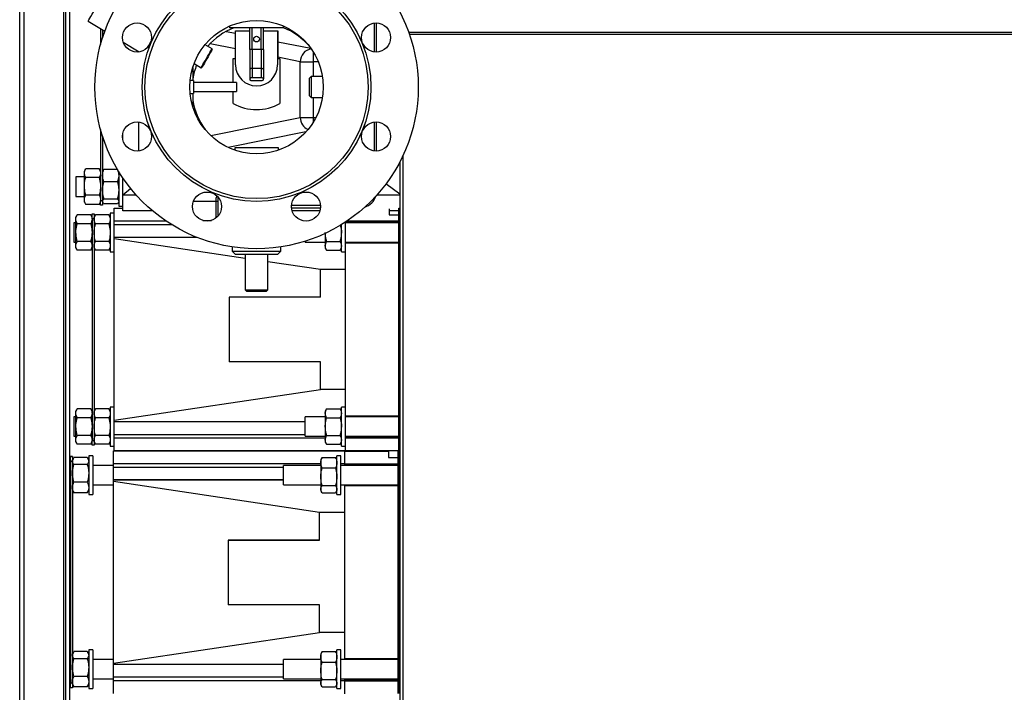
# Model space of a CAD drawing. Header units: millimetres. Extents: x 42 to 514, y 147 to 318.
# Tile 43 of 90: x 204 to 225, y 175 to 189. Entities that reach past the tile are written whole.
import ezdxf

# ---------------------------------------------------------------- set-up
doc = ezdxf.new("R2010")
doc.units = ezdxf.units.MM

msp = doc.modelspace()

# ---------------------------------------------------------------- linework, layer by layer
at = {"color": 7, "linetype": 'Continuous', "lineweight": 25}
for p, q in [((204.482, 155.517), (204.482, 190.026)), ((205.382, 189.506), (205.382, 155.517)), ((205.515, 156.13), (205.515, 189.24)), ((205.893, 188.641), (206.237, 188.434)), ((211.798, 188.005), (211.798, 188.602)), ((211.84, 188.004), (211.84, 188.603)), ((206.148, 188.488), (206.148, 188.158)), ((206.19, 188.462), (206.19, 188.299)), ((208.808, 188.54), (208.808, 188.505)), ((209.922, 188.505), (208.808, 188.505)), ((208.928, 187.872), (208.928, 188.439)), ((208.928, 188.439), (208.932, 188.439)), ((208.932, 188.439), (209.223, 188.439)), ((208.932, 187.739), (208.932, 188.439)), ((209.223, 188.06), (209.223, 188.505)), ((209.507, 188.06), (209.507, 188.505)), ((209.507, 188.439), (209.798, 188.439)), ((209.798, 188.439), (209.798, 187.739)), ((209.798, 188.439), (209.802, 188.439)), ((209.802, 188.439), (209.802, 187.872)), ((209.922, 188.505), (209.922, 188.54)), ((206.618, 188.206), (206.948, 188.007)), ((206.932, 188.017), (206.932, 188.005)), ((208.449, 188.072), (208.303, 188.156)), ((208.452, 188.058), (208.449, 188.072)), ((209.273, 188.06), (209.223, 188.06)), ((209.223, 188.06), (209.223, 187.645)), ((209.273, 188.06), (209.273, 187.666)), ((209.457, 188.06), (209.273, 188.06)), ((209.457, 188.06), (209.457, 187.666)), ((209.507, 188.06), (209.457, 188.06)), ((209.507, 188.06), (209.507, 187.645)), ((208.882, 187.375), (208.882, 187.872)), ((208.882, 187.872), (208.928, 187.872)), ((209.802, 187.872), (209.848, 187.872)), ((209.848, 187.872), (209.848, 186.944)), ((210.265, 186.654), (210.265, 187.805)), ((210.265, 187.805), (210.53, 187.805)), ((208.05, 187.685), (208.05, 187.417)), ((208.078, 187.767), (208.224, 187.682)), ((208.224, 187.682), (208.237, 187.686)), ((209.223, 187.645), (209.223, 187.453)), ((209.273, 187.666), (209.273, 187.474)), ((209.457, 187.666), (209.273, 187.666)), ((209.457, 187.666), (209.457, 187.474)), ((209.507, 187.645), (209.507, 187.453)), ((208.065, 187.417), (207.996, 187.417)), ((208.065, 187.417), (208.065, 187.152)), ((208.949, 187.375), (208.065, 187.375)), ((208.949, 187.375), (208.949, 187.193)), ((209.223, 187.453), (209.223, 187.439)), ((209.457, 187.474), (209.273, 187.474)), ((209.273, 187.418), (209.457, 187.418)), ((209.507, 187.439), (209.507, 187.453)), ((210.491, 187.5), (210.458, 187.467)), ((210.458, 187.466), (210.458, 187.467)), ((210.458, 187.1), (210.458, 187.466)), ((210.723, 187.5), (210.491, 187.5)), ((210.491, 187.5), (210.491, 187.067)), ((208.065, 187.192), (208.949, 187.192)), ((208.882, 186.944), (208.882, 187.192)), ((208.949, 187.193), (208.949, 187.192)), ((207.996, 187.15), (208.065, 187.15)), ((208.05, 187.15), (208.05, 186.881)), ((208.065, 187.152), (208.065, 187.15)), ((210.458, 187.1), (210.491, 187.067)), ((210.491, 187.067), (210.723, 187.067)), ((206.932, 186.561), (206.932, 185.964)), ((210.265, 186.654), (210.53, 186.654)), ((211.798, 185.964), (211.798, 186.561)), ((211.84, 185.963), (211.84, 186.562)), ((206.148, 186.408), (206.148, 184.946)), ((206.19, 186.268), (206.19, 184.946)), ((206.607, 186.206), (206.607, 186.32)), ((208.915, 186.033), (208.915, 185.984)), ((209.815, 186.033), (208.915, 186.033)), ((209.815, 185.984), (209.815, 186.033)), ((205.84, 185.59), (205.815, 185.546)), ((205.815, 185.508), (205.815, 185.546)), ((206.12, 185.595), (205.843, 185.595)), ((206.148, 185.546), (206.12, 185.595)), ((206.197, 185.559), (206.19, 185.546)), ((206.495, 185.584), (206.218, 185.584)), ((212.319, 185.74), (212.319, 166.165)), ((205.815, 185.43), (205.64, 185.43)), ((205.64, 185.43), (205.64, 185.03)), ((205.815, 185.238), (205.815, 185.508)), ((206.12, 185.42), (205.843, 185.42)), ((206.523, 185.541), (206.523, 184.83)), ((206.607, 185.063), (206.607, 185.411)), ((205.815, 184.96), (205.815, 185.238)), ((206.495, 185.33), (206.218, 185.33)), ((206.607, 185.063), (206.769, 185.192)), ((212.319, 185.078), (212.033, 185.285)), ((205.64, 185.03), (205.815, 185.03)), ((205.815, 184.913), (205.815, 184.96)), ((206.12, 185.055), (205.843, 185.055)), ((206.148, 184.946), (206.19, 184.946)), ((206.148, 184.846), (206.148, 184.946)), ((206.19, 184.946), (206.19, 184.846)), ((206.495, 184.975), (206.218, 184.975)), ((206.607, 185.063), (206.879, 185.063)), ((206.607, 184.73), (206.607, 185.063)), ((208.067, 184.933), (208.532, 184.933)), ((208.532, 184.933), (208.532, 185)), ((208.532, 184.585), (208.532, 184.933)), ((211.851, 185.063), (212.319, 185.063)), ((205.815, 184.913), (205.84, 184.869)), ((205.841, 184.869), (205.843, 184.864)), ((206.12, 184.864), (205.843, 184.864)), ((206.12, 184.864), (206.148, 184.913)), ((206.12, 184.864), (206.123, 184.869)), ((206.19, 184.846), (206.148, 184.846)), ((206.19, 184.913), (206.197, 184.9)), ((206.495, 184.875), (206.218, 184.875)), ((206.432, 184.517), (206.432, 184.783)), ((206.432, 184.783), (206.607, 184.783)), ((206.516, 184.9), (206.523, 184.913)), ((206.523, 184.83), (206.607, 184.83)), ((207.222, 184.73), (206.607, 184.73)), ((210.086, 184.796), (210.685, 184.796)), ((210.087, 184.85), (210.684, 184.85)), ((210.672, 184.73), (210.099, 184.73)), ((212.098, 184.769), (212.098, 184.65)), ((212.298, 184.73), (212.098, 184.73)), ((212.298, 179.783), (212.298, 184.783)), ((212.298, 184.783), (212.315, 184.783)), ((212.315, 184.617), (212.315, 184.783)), ((212.319, 184.783), (212.315, 184.783)), ((212.315, 179.783), (212.315, 184.783)), ((205.668, 184.649), (205.64, 184.6)), ((205.64, 184.557), (205.64, 184.6)), ((205.64, 184.283), (205.64, 184.557)), ((205.945, 184.649), (205.668, 184.649)), ((205.973, 184.6), (205.945, 184.649)), ((205.973, 184.667), (206.015, 184.667)), ((205.973, 184.567), (205.973, 184.667)), ((206.015, 184.567), (205.973, 184.567)), ((205.973, 184.567), (205.973, 180)), ((206.015, 184.667), (206.015, 184.567)), ((206.043, 184.649), (206.015, 184.6)), ((206.015, 184.567), (206.015, 180)), ((206.32, 184.649), (206.043, 184.649)), ((206.348, 184.6), (206.32, 184.649)), ((206.432, 184.683), (206.348, 184.683)), ((206.348, 184.683), (206.348, 183.883)), ((208.255, 184.533), (208.434, 184.533)), ((212.098, 184.65), (212.298, 184.65)), ((212.319, 184.617), (212.315, 184.617)), ((205.64, 184.483), (205.598, 184.483)), ((205.598, 184.483), (205.598, 184.47)), ((205.598, 184.47), (205.598, 184.083)), ((205.945, 184.466), (205.668, 184.466)), ((206.32, 184.466), (206.043, 184.466)), ((206.432, 184.45), (206.432, 184.517)), ((206.432, 184.183), (206.432, 184.45)), ((211.115, 183.883), (211.115, 184.45)), ((211.198, 184.067), (211.198, 184.5)), ((212.298, 184.483), (211.198, 184.483)), ((212.298, 184.5), (211.199, 184.5)), ((205.64, 184.009), (205.64, 184.283)), ((206.432, 184.153), (206.432, 184.183)), ((208.139, 184.183), (206.432, 184.183)), ((206.432, 180.414), (206.432, 184.153)), ((209.132, 183.751), (206.432, 184.153)), ((210.782, 184.266), (210.782, 184.009)), ((205.598, 184.083), (205.64, 184.083)), ((205.64, 183.967), (205.64, 184.009)), ((205.64, 183.967), (205.668, 183.918)), ((205.945, 184.1), (205.668, 184.1)), ((205.945, 183.918), (205.668, 183.918)), ((205.945, 183.918), (205.973, 183.967)), ((206.015, 183.967), (206.043, 183.918)), ((206.32, 184.1), (206.043, 184.1)), ((206.32, 183.918), (206.043, 183.918)), ((206.32, 183.918), (206.348, 183.967)), ((208.865, 183.988), (208.865, 183.9)), ((209.865, 183.9), (209.865, 183.988)), ((210.365, 184.083), (210.365, 184.103)), ((210.365, 184.083), (210.782, 184.083)), ((210.782, 184.009), (210.782, 183.967)), ((210.782, 183.967), (210.81, 183.918)), ((210.81, 184.1), (211.087, 184.1)), ((210.81, 183.918), (211.087, 183.918)), ((211.087, 183.918), (211.115, 183.967)), ((211.198, 184.083), (212.298, 184.083)), ((212.298, 184.067), (211.198, 184.067)), ((211.198, 180.5), (211.198, 184.067)), ((212.319, 183.933), (212.315, 183.933)), ((206.348, 183.883), (206.432, 183.883)), ((208.865, 183.9), (208.932, 183.833)), ((208.865, 183.9), (209.365, 183.9)), ((209.365, 183.833), (208.932, 183.833)), ((209.132, 183.833), (209.132, 183.1)), ((209.365, 183.9), (209.865, 183.9)), ((209.798, 183.833), (209.365, 183.833)), ((209.598, 183.1), (209.598, 183.833)), ((209.798, 183.833), (209.865, 183.9)), ((211.115, 183.883), (211.198, 183.883)), ((210.68, 183.521), (209.598, 183.682)), ((210.68, 182.95), (210.68, 183.521)), ((211.198, 183.521), (210.68, 183.521)), ((208.798, 182.95), (208.798, 181.617)), ((210.68, 182.95), (208.798, 182.95)), ((209.132, 183.1), (209.165, 183.067)), ((209.132, 183.1), (209.365, 183.1)), ((209.365, 183.067), (209.165, 183.067)), ((209.365, 183.1), (209.598, 183.1)), ((209.565, 183.067), (209.365, 183.067)), ((209.565, 183.067), (209.598, 183.1)), ((210.68, 181.617), (208.798, 181.617)), ((210.68, 181.046), (210.68, 181.617)), ((212.319, 181.267), (212.315, 181.267)), ((206.432, 180.414), (210.68, 181.046)), ((211.198, 181.046), (210.68, 181.046)), ((206.432, 180.683), (206.348, 180.683)), ((206.348, 180.683), (206.348, 179.883)), ((211.198, 180.683), (211.115, 180.683)), ((211.115, 179.883), (211.115, 180.683)), ((205.64, 180.483), (205.598, 180.483)), ((205.598, 180.483), (205.598, 180.47)), ((205.598, 180.47), (205.598, 180.083)), ((205.668, 180.649), (205.64, 180.6)), ((205.64, 180.557), (205.64, 180.6)), ((205.64, 180.283), (205.64, 180.557)), ((205.945, 180.649), (205.668, 180.649)), ((205.973, 180.6), (205.945, 180.649)), ((206.043, 180.649), (206.015, 180.6)), ((206.32, 180.649), (206.043, 180.649)), ((206.348, 180.6), (206.32, 180.649)), ((210.782, 180.483), (210.365, 180.483)), ((210.365, 180.083), (210.365, 180.483)), ((210.81, 180.649), (210.782, 180.6)), ((210.782, 180.6), (210.782, 180.557)), ((210.782, 180.557), (210.782, 180.283)), ((210.81, 180.649), (211.087, 180.649)), ((211.115, 180.6), (211.087, 180.649)), ((212.298, 180.5), (211.198, 180.5)), ((211.198, 180.067), (211.198, 180.5)), ((212.298, 180.483), (211.198, 180.483)), ((212.319, 180.627), (212.315, 180.627)), ((205.64, 180.009), (205.64, 180.283)), ((205.945, 180.466), (205.668, 180.466)), ((206.32, 180.466), (206.043, 180.466)), ((206.432, 180.383), (206.432, 180.414)), ((210.365, 180.383), (206.432, 180.383)), ((206.432, 180.116), (206.432, 180.383)), ((210.782, 180.283), (210.782, 180.009)), ((210.81, 180.466), (211.087, 180.466)), ((205.598, 180.083), (205.64, 180.083)), ((205.945, 180.1), (205.668, 180.1)), ((206.32, 180.1), (206.043, 180.1)), ((206.432, 180.05), (206.432, 180.116)), ((210.365, 180.083), (210.782, 180.083)), ((210.81, 180.1), (211.087, 180.1)), ((211.198, 180.083), (212.298, 180.083)), ((212.298, 180.067), (211.198, 180.067)), ((211.198, 180.05), (211.198, 180.067)), ((205.64, 179.967), (205.64, 180.009)), ((205.64, 179.967), (205.668, 179.918)), ((205.945, 179.918), (205.668, 179.918)), ((205.945, 179.918), (205.973, 179.967)), ((205.973, 179.9), (205.973, 180)), ((205.973, 180), (206.015, 180)), ((206.015, 179.9), (205.973, 179.9)), ((206.015, 180), (206.015, 179.9)), ((206.015, 179.967), (206.043, 179.918)), ((206.32, 179.918), (206.043, 179.918)), ((206.32, 179.918), (206.348, 179.967)), ((206.348, 179.883), (206.432, 179.883)), ((206.432, 179.783), (206.432, 180.05)), ((210.782, 180.009), (210.782, 179.967)), ((210.782, 179.967), (210.81, 179.918)), ((210.81, 179.918), (211.087, 179.918)), ((211.087, 179.918), (211.115, 179.967)), ((211.115, 179.883), (211.198, 179.883)), ((211.198, 180.05), (212.298, 180.05)), ((211.198, 179.783), (211.198, 180.05)), ((212.315, 179.783), (212.315, 179.95)), ((212.319, 179.95), (212.315, 179.95)), ((205.571, 179.667), (205.529, 179.667)), ((205.529, 179.667), (205.529, 179.666)), ((205.529, 179.666), (205.571, 179.666)), ((205.529, 179.566), (205.529, 179.666)), ((205.571, 179.667), (205.571, 179.666)), ((205.571, 179.666), (205.571, 179.566)), ((205.988, 179.683), (205.904, 179.683)), ((205.904, 179.683), (205.904, 179.671)), ((205.904, 179.671), (205.904, 178.883)), ((205.988, 179.683), (205.988, 179.671)), ((205.988, 179.671), (205.988, 178.883)), ((206.415, 179.783), (211.182, 179.783)), ((206.415, 179.783), (206.415, 179.783)), ((206.432, 179.783), (206.415, 179.783)), ((206.415, 179.516), (206.415, 179.783)), ((211.198, 179.783), (206.432, 179.783)), ((211.105, 179.683), (211.022, 179.683)), ((211.022, 178.883), (211.022, 179.683)), ((211.105, 178.883), (211.105, 179.683)), ((211.182, 179.783), (211.182, 179.778)), ((211.182, 179.511), (211.182, 179.778)), ((211.182, 179.778), (212.082, 179.778)), ((212.282, 179.783), (211.198, 179.783)), ((212.082, 179.783), (212.082, 179.778)), ((212.082, 179.778), (212.082, 179.645)), ((212.085, 179.783), (212.085, 179.65)), ((212.282, 179.783), (212.298, 179.783)), ((212.282, 174.783), (212.282, 179.783)), ((212.298, 179.617), (212.298, 179.783)), ((212.319, 179.783), (212.298, 179.783)), ((212.298, 179.783), (212.315, 179.783)), ((212.298, 174.783), (212.298, 179.783)), ((212.319, 179.783), (212.315, 179.783)), ((205.529, 179.6), (205.515, 179.625)), ((205.571, 179.566), (205.529, 179.566)), ((205.529, 179.566), (205.529, 175)), ((205.588, 179.63), (205.571, 179.6)), ((205.571, 179.566), (205.571, 175)), ((205.876, 179.647), (205.599, 179.647)), ((205.876, 179.499), (205.599, 179.499)), ((205.904, 179.6), (205.887, 179.63)), ((206.415, 179.483), (205.988, 179.483)), ((206.415, 179.45), (206.415, 179.516)), ((210.688, 179.483), (209.921, 179.483)), ((209.921, 179.483), (209.921, 179.483)), ((209.921, 179.083), (209.921, 179.483)), ((210.706, 179.63), (210.688, 179.6)), ((210.688, 179.6), (210.688, 179.539)), ((210.688, 179.539), (210.688, 179.249)), ((210.717, 179.647), (210.707, 179.629)), ((210.717, 179.647), (210.993, 179.647)), ((211.003, 179.629), (210.993, 179.647)), ((211.022, 179.6), (211.004, 179.63)), ((212.282, 179.483), (211.105, 179.483)), ((212.282, 179.511), (211.182, 179.511)), ((211.182, 179.495), (211.182, 179.511)), ((212.282, 179.495), (211.182, 179.495)), ((211.182, 179.483), (211.182, 179.495)), ((212.085, 179.65), (212.082, 179.65)), ((212.082, 179.645), (212.282, 179.645)), ((212.319, 179.617), (212.298, 179.617)), ((205.529, 179.283), (205.515, 179.167)), ((206.415, 179.183), (206.415, 179.45)), ((210.688, 179.249), (210.688, 178.994)), ((210.717, 179.431), (210.993, 179.431)), ((205.876, 179.135), (205.599, 179.135)), ((205.988, 179.083), (206.415, 179.083)), ((206.415, 179.18), (206.415, 179.183)), ((209.921, 179.183), (206.415, 179.183)), ((206.415, 179.183), (206.415, 179.183)), ((206.415, 179.149), (206.415, 179.18)), ((209.921, 179.18), (206.415, 179.18)), ((210.664, 178.516), (206.415, 179.149)), ((206.415, 175.41), (206.415, 179.149)), ((209.921, 179.083), (210.688, 179.083)), ((210.717, 179.068), (210.993, 179.068)), ((211.105, 179.083), (212.282, 179.083)), ((211.182, 179.061), (211.182, 179.083)), ((212.282, 179.061), (211.182, 179.061)), ((212.282, 179.061), (211.182, 179.061)), ((211.182, 179.061), (211.182, 179.061)), ((211.182, 175.495), (211.182, 179.061)), ((205.515, 178.942), (205.529, 178.967)), ((205.571, 178.967), (205.588, 178.936)), ((205.589, 178.937), (205.599, 178.92)), ((205.876, 178.92), (205.599, 178.92)), ((205.876, 178.92), (205.886, 178.937)), ((205.887, 178.936), (205.904, 178.967)), ((205.904, 178.883), (205.988, 178.883)), ((210.688, 178.994), (210.688, 178.967)), ((210.688, 178.967), (210.706, 178.936)), ((210.717, 178.92), (210.993, 178.92)), ((211.004, 178.936), (211.022, 178.967)), ((211.022, 178.883), (211.105, 178.883)), ((212.319, 178.933), (212.298, 178.933)), ((211.182, 178.516), (210.664, 178.516)), ((210.664, 177.945), (210.664, 178.516)), ((208.782, 177.945), (208.782, 176.611)), ((210.664, 177.945), (208.782, 177.945)), ((208.782, 177.945), (208.782, 177.945)), ((208.782, 177.945), (210.469, 177.945)), ((210.469, 177.945), (210.664, 177.945)), ((210.664, 176.611), (208.782, 176.611)), ((210.664, 176.041), (210.664, 176.611)), ((212.319, 176.267), (212.298, 176.267)), ((206.415, 175.41), (210.664, 176.041)), ((211.182, 176.041), (210.664, 176.041)), ((205.529, 175.6), (205.515, 175.625)), ((205.588, 175.63), (205.571, 175.6)), ((205.876, 175.647), (205.599, 175.647)), ((205.904, 175.6), (205.887, 175.63)), ((205.988, 175.683), (205.904, 175.683)), ((205.904, 175.683), (205.904, 175.671)), ((205.904, 175.671), (205.904, 174.883)), ((205.988, 175.683), (205.988, 175.671)), ((205.988, 175.671), (205.988, 174.883)), ((210.706, 175.63), (210.688, 175.6)), ((210.688, 175.6), (210.688, 175.539)), ((210.717, 175.647), (210.707, 175.629)), ((210.717, 175.647), (210.993, 175.647)), ((211.003, 175.629), (210.993, 175.647)), ((211.022, 175.6), (211.004, 175.63)), ((211.105, 175.683), (211.022, 175.683)), ((211.022, 174.883), (211.022, 175.683)), ((211.105, 174.883), (211.105, 175.683)), ((212.319, 175.627), (212.298, 175.627)), ((205.876, 175.499), (205.599, 175.499)), ((206.415, 175.483), (205.988, 175.483)), ((206.415, 175.38), (206.415, 175.41)), ((210.688, 175.483), (209.921, 175.483)), ((209.921, 175.483), (209.921, 175.483)), ((209.921, 175.083), (209.921, 175.483)), ((210.688, 175.539), (210.688, 175.249)), ((210.717, 175.431), (210.993, 175.431)), ((212.282, 175.483), (211.105, 175.483)), ((212.282, 175.495), (211.182, 175.495)), ((211.182, 175.495), (211.182, 175.483)), ((205.529, 175.283), (205.515, 175.167)), ((209.921, 175.38), (206.415, 175.38)), ((206.415, 175.116), (206.415, 175.38)), ((210.688, 175.249), (210.688, 174.994)), ((205.529, 175), (205.571, 175)), ((205.529, 174.9), (205.529, 175)), ((205.571, 175), (205.571, 174.9)), ((205.876, 175.135), (205.599, 175.135)), ((205.988, 175.083), (206.415, 175.083)), ((206.415, 175.05), (206.415, 175.116)), ((206.415, 174.783), (206.415, 175.05)), ((209.921, 175.083), (210.688, 175.083)), ((210.688, 174.994), (210.688, 174.967)), ((210.717, 175.068), (210.993, 175.068)), ((211.105, 175.083), (212.282, 175.083)), ((211.182, 175.083), (211.182, 175.061)), ((212.282, 175.061), (211.182, 175.061)), ((211.182, 175.045), (211.182, 175.061)), ((212.282, 175.061), (211.182, 175.061)), ((211.182, 175.061), (211.182, 175.061)), ((211.182, 175.045), (212.282, 175.045)), ((211.182, 174.778), (211.182, 175.045)), ((205.515, 174.942), (205.529, 174.967)), ((205.571, 174.9), (205.529, 174.9)), ((205.571, 174.967), (205.588, 174.936)), ((205.589, 174.937), (205.599, 174.92)), ((205.876, 174.92), (205.599, 174.92)), ((205.876, 174.92), (205.886, 174.937)), ((205.887, 174.936), (205.904, 174.967)), ((205.904, 174.883), (205.988, 174.883)), ((210.688, 174.967), (210.706, 174.936)), ((210.717, 174.92), (210.993, 174.92)), ((211.004, 174.936), (211.022, 174.967)), ((211.022, 174.883), (211.105, 174.883)), ((212.298, 174.783), (212.298, 174.95)), ((212.319, 174.95), (212.298, 174.95))]:
    msp.add_line(p, q, dxfattribs=at)
at = {"color": 8, "linetype": 'Continuous', "lineweight": 25}
for p, q in [((204.565, 189.977), (204.565, 155.517)), ((205.432, 155.517), (205.432, 189.477)), ((208.737, 188.43), (208.928, 188.392)), ((209.273, 188.06), (209.273, 188.505)), ((209.457, 188.06), (209.457, 188.505)), ((212.501, 188.414), (240.153, 188.414)), ((209.802, 188.218), (210.485, 188.081)), ((212.516, 188.371), (240.153, 188.371)), ((208.928, 188.073), (208.41, 188.176)), ((210.53, 188.014), (210.53, 187.805)), ((210.265, 187.805), (209.802, 187.898)), ((210.637, 187.805), (210.53, 187.805)), ((210.53, 187.805), (210.53, 187.5)), ((210.53, 187.067), (210.53, 186.654)), ((208.419, 186.285), (210.265, 186.654)), ((210.53, 186.654), (210.53, 186.552)), ((210.53, 186.654), (210.588, 186.654)), ((210.382, 186.358), (208.782, 186.038)), ((212.379, 185.86), (212.379, 166.199)), ((208.565, 185.023), (208.565, 184.933)), ((208.565, 184.933), (208.565, 184.616)), ((207.506, 184.517), (206.432, 184.517)), ((206.432, 184.45), (207.609, 184.45)), ((212.298, 184.517), (211.224, 184.517)), ((212.319, 184.283), (212.315, 184.283)), ((212.319, 180.95), (212.315, 180.95)), ((212.319, 180.283), (212.315, 180.283)), ((210.365, 180.116), (206.432, 180.116)), ((206.432, 180.05), (210.782, 180.05)), ((210.688, 179.516), (206.415, 179.516)), ((211.182, 179.516), (211.105, 179.516)), ((206.415, 179.45), (209.921, 179.45)), ((212.319, 179.283), (212.298, 179.283)), ((209.921, 179.183), (206.415, 179.183)), ((212.319, 175.95), (212.298, 175.95)), ((212.319, 175.283), (212.298, 175.283)), ((209.921, 175.116), (206.415, 175.116)), ((206.415, 175.05), (210.688, 175.05)), ((211.105, 175.05), (211.182, 175.05))]:
    msp.add_line(p, q, dxfattribs=at)
at = {"color": 7, "linetype": 'Continuous', "lineweight": 25, "flags": 128}
for points in [[(205.893, 188.641), (205.893, 188.642), (205.899, 188.652), (205.91, 188.671), (205.927, 188.7), (205.949, 188.739), (205.976, 188.785), (206.007, 188.839), (206.042, 188.899), (206.079, 188.964), (206.119, 189.032), (206.159, 189.103), (206.2, 189.173), (206.24, 189.243), (206.279, 189.31), (206.316, 189.374), (206.349, 189.432), (206.379, 189.483), (206.404, 189.527), (206.425, 189.563), (206.44, 189.589), (206.449, 189.605), (206.453, 189.611), (206.453, 189.611)], [(207.117, 188.096), (207.141, 188.136), (207.175, 188.196), (207.189, 188.221)], [(208.357, 187.914), (208.382, 187.957), (208.405, 187.996), (208.423, 188.028), (208.438, 188.053), (208.446, 188.067), (208.449, 188.072)], [(208.452, 188.058), (208.451, 188.056), (208.443, 188.043), (208.43, 188.02), (208.412, 187.988), (208.39, 187.95), (208.365, 187.907)], [(208.224, 187.682), (208.225, 187.684), (208.231, 187.695), (208.243, 187.716), (208.26, 187.746), (208.281, 187.782), (208.306, 187.824), (208.331, 187.869), (208.357, 187.914)], [(208.365, 187.907), (208.339, 187.862), (208.314, 187.818), (208.29, 187.777), (208.27, 187.742), (208.253, 187.714), (208.243, 187.695), (208.238, 187.686), (208.237, 187.686)], [(209.273, 187.666), (209.263, 187.666), (209.254, 187.664), (209.245, 187.662), (209.238, 187.66), (209.232, 187.657), (209.227, 187.653), (209.224, 187.649), (209.223, 187.645)], [(209.507, 187.645), (209.506, 187.649), (209.503, 187.653), (209.498, 187.657), (209.492, 187.66), (209.484, 187.662), (209.476, 187.664), (209.466, 187.666), (209.457, 187.666)], [(209.273, 187.474), (209.263, 187.474), (209.254, 187.473), (209.245, 187.471), (209.238, 187.468), (209.232, 187.465), (209.227, 187.461), (209.224, 187.457), (209.223, 187.453)], [(209.223, 187.439), (209.224, 187.435), (209.227, 187.431), (209.232, 187.427), (209.238, 187.424), (209.245, 187.421), (209.254, 187.419), (209.263, 187.418), (209.273, 187.418)], [(209.507, 187.453), (209.506, 187.457), (209.503, 187.461), (209.498, 187.465), (209.492, 187.468), (209.484, 187.471), (209.476, 187.473), (209.466, 187.474), (209.457, 187.474)], [(209.457, 187.418), (209.466, 187.418), (209.476, 187.419), (209.484, 187.421), (209.492, 187.424), (209.498, 187.427), (209.503, 187.431), (209.506, 187.435), (209.507, 187.439)]]:
    msp.add_lwpolyline(points, dxfattribs=at)
at = {"color": 7, "linetype": 'Continuous', "lineweight": 25}
for centre, radius in [((209.365, 187.283), 3.333), ((209.365, 187.283), 2.358), ((209.365, 187.283), 2.3), ((206.901, 188.304), 0.3), ((209.365, 187.283), 1.375), ((211.829, 188.304), 0.3), ((209.365, 188.272), 0.0583), ((206.901, 186.263), 0.3), ((211.829, 186.263), 0.3), ((208.344, 184.819), 0.3), ((210.385, 184.819), 0.3)]:
    msp.add_circle(centre, radius, dxfattribs=at)
for centre, radius, start, end in [((209.407, 187.23), 1.375, 111.9034, 139.5054), ((209.407, 187.23), 1.375, 39.4095, 68.0966), ((209.407, 187.23), 1.375, 158.3448, 170.6691), ((209.365, 187.739), 0.433, 180, 0), ((209.407, 187.23), 1.375, 189.3309, 216.5793), ((209.365, 187.819), 1, 241.0967, 298.9033), ((208.565, 185), 0.0333, 105.1983, 180), ((211.507, 185.13), 0.333, 286.0807, 343.6068)]:
    msp.add_arc(centre, radius, start, end, dxfattribs=at)
at = {"color": 8, "linetype": 'Continuous', "lineweight": 25}
for centre, start, end in [((210.531, 187.805), 97.7758, 179.9853), ((210.532, 186.654), 180.0823, 246.6565)]:
    msp.add_arc(centre, 0.267, start, end, dxfattribs=at)
at = {"color": 7, "linetype": 'Continuous', "lineweight": 25}
for points, knots in [([(205.815, 185.508), (205.815, 185.51), (205.815, 185.526), (205.822, 185.555), (205.836, 185.582), (205.843, 185.595)], [0, 0, 0, 0, 0.070082, 0.530787, 1, 1, 1, 1]), ([(206.12, 185.595), (206.128, 185.581), (206.144, 185.552), (206.147, 185.523), (206.148, 185.508)], [0, 0, 0, 0, 0.495459, 1, 1, 1, 1]), ([(206.19, 185.457), (206.19, 185.46), (206.19, 185.483), (206.197, 185.526), (206.211, 185.565), (206.218, 185.584)], [0, 0, 0, 0, 0.070069, 0.530786, 1, 1, 1, 1]), ([(206.218, 185.584), (206.209, 185.576), (206.2, 185.568), (206.198, 185.559), (206.198, 185.559)], [0, 0, 0, 0, 0.969636, 1, 1, 1, 1]), ([(206.495, 185.584), (206.503, 185.564), (206.519, 185.522), (206.522, 185.479), (206.523, 185.457)], [0, 0, 0, 0, 0.495447, 1, 1, 1, 1]), ([(205.843, 185.42), (205.835, 185.435), (205.819, 185.463), (205.817, 185.493), (205.815, 185.508)], [0, 0, 0, 0, 0.495459, 1, 1, 1, 1]), ([(205.815, 185.238), (205.815, 185.253), (205.817, 185.315), (205.832, 185.375), (205.843, 185.42)], [0, 0, 0, 0, 0.242391, 1, 1, 1, 1]), ([(206.148, 185.508), (206.148, 185.506), (206.148, 185.49), (206.142, 185.461), (206.127, 185.434), (206.12, 185.42)], [0, 0, 0, 0, 0.070092, 0.530787, 1, 1, 1, 1]), ([(206.12, 185.42), (206.132, 185.375), (206.147, 185.315), (206.148, 185.253), (206.148, 185.238)], [0, 0, 0, 0, 0.757609, 1, 1, 1, 1]), ([(206.218, 185.33), (206.21, 185.351), (206.194, 185.392), (206.192, 185.435), (206.19, 185.457)], [0, 0, 0, 0, 0.4954471, 1, 1, 1, 1]), ([(206.523, 185.457), (206.523, 185.454), (206.523, 185.431), (206.517, 185.388), (206.502, 185.35), (206.495, 185.33)], [0, 0, 0, 0, 0.070112, 0.530815, 1, 1, 1, 1]), ([(205.843, 185.055), (205.84, 185.068), (205.823, 185.128), (205.819, 185.19), (205.815, 185.238)], [0, 0, 0, 0, 0.224378, 1, 1, 1, 1]), ([(206.148, 185.238), (206.145, 185.19), (206.141, 185.128), (206.124, 185.068), (206.12, 185.055)], [0, 0, 0, 0, 0.775622, 1, 1, 1, 1]), ([(206.19, 185.153), (206.19, 185.167), (206.192, 185.227), (206.207, 185.286), (206.218, 185.33)], [0, 0, 0, 0, 0.24238, 1, 1, 1, 1]), ([(206.218, 184.975), (206.215, 184.988), (206.198, 185.046), (206.194, 185.106), (206.19, 185.153)], [0, 0, 0, 0, 0.224402, 1, 1, 1, 1]), ([(206.495, 185.33), (206.507, 185.286), (206.522, 185.227), (206.523, 185.167), (206.523, 185.153)], [0, 0, 0, 0, 0.75762, 1, 1, 1, 1]), ([(206.523, 185.153), (206.52, 185.106), (206.515, 185.046), (206.499, 184.988), (206.495, 184.975)], [0, 0, 0, 0, 0.775598, 1, 1, 1, 1]), ([(205.815, 184.96), (205.815, 184.962), (205.815, 184.979), (205.822, 185.011), (205.836, 185.04), (205.843, 185.055)], [0, 0, 0, 0, 0.070112, 0.530799, 1, 1, 1, 1]), ([(205.843, 184.864), (205.835, 184.88), (205.819, 184.911), (205.817, 184.943), (205.815, 184.96)], [0, 0, 0, 0, 0.495479, 1, 1, 1, 1]), ([(206.12, 185.055), (206.128, 185.039), (206.144, 185.008), (206.147, 184.976), (206.148, 184.96)], [0, 0, 0, 0, 0.495467, 1, 1, 1, 1]), ([(206.148, 184.96), (206.148, 184.957), (206.148, 184.94), (206.142, 184.908), (206.127, 184.879), (206.12, 184.864)], [0, 0, 0, 0, 0.070067, 0.530776, 1, 1, 1, 1]), ([(206.19, 184.925), (206.19, 184.926), (206.19, 184.935), (206.197, 184.952), (206.211, 184.968), (206.218, 184.975)], [0, 0, 0, 0, 0.070087, 0.530776, 1, 1, 1, 1]), ([(206.495, 184.975), (206.503, 184.967), (206.519, 184.951), (206.522, 184.934), (206.523, 184.925)], [0, 0, 0, 0, 0.495468, 1, 1, 1, 1]), ([(208.532, 184.933), (208.532, 184.933), (208.533, 184.933), (208.541, 184.933), (208.55, 184.933), (208.558, 184.933), (208.563, 184.933), (208.565, 184.933)], [0, 0, 0, 0, 0.282336, 0.577028, 0.760778, 0.913604, 1, 1, 1, 1]), ([(206.218, 184.875), (206.21, 184.883), (206.194, 184.9), (206.192, 184.917), (206.19, 184.925)], [0, 0, 0, 0, 0.495451, 1, 1, 1, 1]), ([(206.516, 184.9), (206.515, 184.9), (206.512, 184.891), (206.503, 184.883), (206.495, 184.875)], [0, 0, 0, 0, 0.081088, 1, 1, 1, 1]), ([(205.64, 184.557), (205.64, 184.56), (205.64, 184.576), (205.646, 184.607), (205.661, 184.635), (205.668, 184.649)], [0, 0, 0, 0, 0.07009, 0.530782, 1, 1, 1, 1]), ([(205.668, 184.466), (205.66, 184.481), (205.644, 184.511), (205.641, 184.542), (205.64, 184.557)], [0, 0, 0, 0, 0.495457, 1, 1, 1, 1]), ([(205.945, 184.649), (205.953, 184.634), (205.969, 184.604), (205.972, 184.573), (205.973, 184.557)], [0, 0, 0, 0, 0.495466, 1, 1, 1, 1]), ([(205.973, 184.557), (205.973, 184.555), (205.973, 184.539), (205.967, 184.508), (205.952, 184.48), (205.945, 184.466)], [0, 0, 0, 0, 0.07009, 0.530782, 1, 1, 1, 1]), ([(206.015, 184.557), (206.015, 184.56), (206.015, 184.576), (206.021, 184.607), (206.036, 184.635), (206.043, 184.649)], [0, 0, 0, 0, 0.07009, 0.530782, 1, 1, 1, 1]), ([(206.043, 184.466), (206.035, 184.481), (206.019, 184.511), (206.016, 184.542), (206.015, 184.557)], [0, 0, 0, 0, 0.495457, 1, 1, 1, 1]), ([(206.32, 184.649), (206.328, 184.634), (206.344, 184.604), (206.347, 184.573), (206.348, 184.557)], [0, 0, 0, 0, 0.495466, 1, 1, 1, 1]), ([(206.348, 184.557), (206.348, 184.555), (206.348, 184.539), (206.342, 184.508), (206.327, 184.48), (206.32, 184.466)], [0, 0, 0, 0, 0.07009, 0.530782, 1, 1, 1, 1]), ([(205.64, 184.283), (205.64, 184.298), (205.642, 184.36), (205.657, 184.42), (205.668, 184.466)], [0, 0, 0, 0, 0.242377, 1, 1, 1, 1]), ([(205.945, 184.466), (205.956, 184.42), (205.972, 184.36), (205.973, 184.298), (205.973, 184.283)], [0, 0, 0, 0, 0.757623, 1, 1, 1, 1]), ([(206.015, 184.283), (206.015, 184.298), (206.017, 184.36), (206.032, 184.42), (206.043, 184.466)], [0, 0, 0, 0, 0.242377, 1, 1, 1, 1]), ([(206.32, 184.466), (206.331, 184.42), (206.347, 184.36), (206.348, 184.298), (206.348, 184.283)], [0, 0, 0, 0, 0.757623, 1, 1, 1, 1]), ([(211.092, 184.439), (211.101, 184.402), (211.114, 184.351), (211.115, 184.298), (211.115, 184.283)], [0, 0, 0, 0, 0.715184, 1, 1, 1, 1]), ([(205.668, 184.1), (205.664, 184.114), (205.648, 184.173), (205.643, 184.235), (205.64, 184.283)], [0, 0, 0, 0, 0.224392, 1, 1, 1, 1]), ([(205.973, 184.283), (205.97, 184.235), (205.965, 184.173), (205.949, 184.114), (205.945, 184.1)], [0, 0, 0, 0, 0.775608, 1, 1, 1, 1]), ([(206.043, 184.1), (206.039, 184.114), (206.023, 184.173), (206.018, 184.235), (206.015, 184.283)], [0, 0, 0, 0, 0.224392, 1, 1, 1, 1]), ([(206.348, 184.283), (206.345, 184.235), (206.34, 184.173), (206.324, 184.114), (206.32, 184.1)], [0, 0, 0, 0, 0.7756083, 1, 1, 1, 1]), ([(210.81, 184.1), (210.806, 184.114), (210.789, 184.173), (210.785, 184.235), (210.782, 184.283)], [0, 0, 0, 0, 0.224392, 1, 1, 1, 1]), ([(211.115, 184.283), (211.111, 184.235), (211.107, 184.173), (211.09, 184.114), (211.087, 184.1)], [0, 0, 0, 0, 0.775608, 1, 1, 1, 1]), ([(205.64, 184.009), (205.64, 184.011), (205.64, 184.028), (205.646, 184.058), (205.661, 184.086), (205.668, 184.1)], [0, 0, 0, 0, 0.07009, 0.530782, 1, 1, 1, 1]), ([(205.668, 183.918), (205.66, 183.932), (205.644, 183.962), (205.641, 183.993), (205.64, 184.009)], [0, 0, 0, 0, 0.495461, 1, 1, 1, 1]), ([(205.945, 184.1), (205.953, 184.086), (205.969, 184.056), (205.972, 184.025), (205.973, 184.009)], [0, 0, 0, 0, 0.495457, 1, 1, 1, 1]), ([(205.973, 184.009), (205.973, 184.007), (205.973, 183.99), (205.967, 183.959), (205.952, 183.932), (205.945, 183.918)], [0, 0, 0, 0, 0.07009, 0.530787, 1, 1, 1, 1]), ([(206.015, 184.009), (206.015, 184.011), (206.015, 184.028), (206.021, 184.058), (206.036, 184.086), (206.043, 184.1)], [0, 0, 0, 0, 0.07009, 0.530782, 1, 1, 1, 1]), ([(206.043, 183.918), (206.035, 183.932), (206.019, 183.962), (206.016, 183.993), (206.015, 184.009)], [0, 0, 0, 0, 0.495461, 1, 1, 1, 1]), ([(206.32, 184.1), (206.328, 184.086), (206.344, 184.056), (206.347, 184.025), (206.348, 184.009)], [0, 0, 0, 0, 0.495457, 1, 1, 1, 1]), ([(206.348, 184.009), (206.348, 184.007), (206.348, 183.99), (206.342, 183.959), (206.327, 183.932), (206.32, 183.918)], [0, 0, 0, 0, 0.07009, 0.530787, 1, 1, 1, 1]), ([(210.782, 184.009), (210.782, 184.011), (210.782, 184.028), (210.788, 184.058), (210.803, 184.086), (210.81, 184.1)], [0, 0, 0, 0, 0.070099, 0.530764, 1, 1, 1, 1]), ([(210.81, 183.918), (210.802, 183.932), (210.786, 183.962), (210.783, 183.993), (210.782, 184.009)], [0, 0, 0, 0, 0.495461, 1, 1, 1, 1]), ([(211.087, 184.1), (211.095, 184.086), (211.11, 184.056), (211.113, 184.025), (211.115, 184.009)], [0, 0, 0, 0, 0.495466, 1, 1, 1, 1]), ([(211.115, 184.009), (211.115, 184.007), (211.115, 183.99), (211.108, 183.959), (211.094, 183.932), (211.087, 183.918)], [0, 0, 0, 0, 0.070099, 0.530805, 1, 1, 1, 1]), ([(205.64, 180.557), (205.64, 180.56), (205.64, 180.576), (205.646, 180.607), (205.661, 180.635), (205.668, 180.649)], [0, 0, 0, 0, 0.07009, 0.530787, 1, 1, 1, 1]), ([(205.668, 180.466), (205.66, 180.481), (205.644, 180.511), (205.641, 180.542), (205.64, 180.557)], [0, 0, 0, 0, 0.495457, 1, 1, 1, 1]), ([(205.945, 180.649), (205.953, 180.634), (205.969, 180.604), (205.972, 180.573), (205.973, 180.557)], [0, 0, 0, 0, 0.495461, 1, 1, 1, 1]), ([(205.973, 180.557), (205.973, 180.555), (205.973, 180.539), (205.967, 180.508), (205.952, 180.48), (205.945, 180.466)], [0, 0, 0, 0, 0.07009, 0.530787, 1, 1, 1, 1]), ([(206.015, 180.557), (206.015, 180.56), (206.015, 180.576), (206.021, 180.607), (206.036, 180.635), (206.043, 180.649)], [0, 0, 0, 0, 0.07009, 0.530787, 1, 1, 1, 1]), ([(206.043, 180.466), (206.035, 180.481), (206.019, 180.511), (206.016, 180.542), (206.015, 180.557)], [0, 0, 0, 0, 0.495457, 1, 1, 1, 1]), ([(206.32, 180.649), (206.328, 180.634), (206.344, 180.604), (206.347, 180.573), (206.348, 180.557)], [0, 0, 0, 0, 0.495461, 1, 1, 1, 1]), ([(206.348, 180.557), (206.348, 180.555), (206.348, 180.539), (206.342, 180.508), (206.327, 180.48), (206.32, 180.466)], [0, 0, 0, 0, 0.07009, 0.530787, 1, 1, 1, 1]), ([(210.782, 180.557), (210.782, 180.56), (210.782, 180.576), (210.788, 180.607), (210.803, 180.635), (210.81, 180.649)], [0, 0, 0, 0, 0.070099, 0.530805, 1, 1, 1, 1]), ([(210.81, 180.466), (210.802, 180.481), (210.786, 180.511), (210.783, 180.542), (210.782, 180.557)], [0, 0, 0, 0, 0.495466, 1, 1, 1, 1]), ([(211.087, 180.649), (211.095, 180.634), (211.11, 180.604), (211.113, 180.573), (211.115, 180.557)], [0, 0, 0, 0, 0.495461, 1, 1, 1, 1]), ([(211.115, 180.557), (211.115, 180.555), (211.115, 180.539), (211.108, 180.508), (211.094, 180.48), (211.087, 180.466)], [0, 0, 0, 0, 0.070099, 0.530769, 1, 1, 1, 1]), ([(205.64, 180.283), (205.64, 180.298), (205.642, 180.36), (205.657, 180.42), (205.668, 180.466)], [0, 0, 0, 0, 0.242387, 1, 1, 1, 1]), ([(205.668, 180.1), (205.664, 180.114), (205.648, 180.173), (205.643, 180.235), (205.64, 180.283)], [0, 0, 0, 0, 0.224392, 1, 1, 1, 1]), ([(205.945, 180.466), (205.956, 180.42), (205.972, 180.36), (205.973, 180.298), (205.973, 180.283)], [0, 0, 0, 0, 0.7576128, 1, 1, 1, 1]), ([(205.973, 180.283), (205.97, 180.235), (205.965, 180.173), (205.949, 180.114), (205.945, 180.1)], [0, 0, 0, 0, 0.775608, 1, 1, 1, 1]), ([(206.015, 180.283), (206.015, 180.298), (206.017, 180.36), (206.032, 180.42), (206.043, 180.466)], [0, 0, 0, 0, 0.2423872, 1, 1, 1, 1]), ([(206.043, 180.1), (206.039, 180.114), (206.023, 180.173), (206.018, 180.235), (206.015, 180.283)], [0, 0, 0, 0, 0.224392, 1, 1, 1, 1]), ([(206.32, 180.466), (206.331, 180.42), (206.347, 180.36), (206.348, 180.298), (206.348, 180.283)], [0, 0, 0, 0, 0.757613, 1, 1, 1, 1]), ([(206.348, 180.283), (206.345, 180.235), (206.34, 180.173), (206.324, 180.114), (206.32, 180.1)], [0, 0, 0, 0, 0.7756083, 1, 1, 1, 1]), ([(210.782, 180.283), (210.782, 180.298), (210.783, 180.36), (210.798, 180.42), (210.81, 180.466)], [0, 0, 0, 0, 0.242387, 1, 1, 1, 1]), ([(210.81, 180.1), (210.806, 180.114), (210.789, 180.173), (210.785, 180.235), (210.782, 180.283)], [0, 0, 0, 0, 0.224392, 1, 1, 1, 1]), ([(211.087, 180.466), (211.098, 180.42), (211.113, 180.36), (211.115, 180.298), (211.115, 180.283)], [0, 0, 0, 0, 0.757613, 1, 1, 1, 1]), ([(211.115, 180.283), (211.111, 180.235), (211.107, 180.173), (211.09, 180.114), (211.087, 180.1)], [0, 0, 0, 0, 0.775608, 1, 1, 1, 1]), ([(205.64, 180.009), (205.64, 180.011), (205.64, 180.028), (205.646, 180.058), (205.661, 180.086), (205.668, 180.1)], [0, 0, 0, 0, 0.07009, 0.530787, 1, 1, 1, 1]), ([(205.945, 180.1), (205.953, 180.086), (205.969, 180.056), (205.972, 180.025), (205.973, 180.009)], [0, 0, 0, 0, 0.495457, 1, 1, 1, 1]), ([(206.015, 180.009), (206.015, 180.011), (206.015, 180.028), (206.021, 180.058), (206.036, 180.086), (206.043, 180.1)], [0, 0, 0, 0, 0.07009, 0.530787, 1, 1, 1, 1]), ([(206.32, 180.1), (206.328, 180.086), (206.344, 180.056), (206.347, 180.025), (206.348, 180.009)], [0, 0, 0, 0, 0.495457, 1, 1, 1, 1]), ([(210.782, 180.009), (210.782, 180.011), (210.782, 180.028), (210.788, 180.058), (210.803, 180.086), (210.81, 180.1)], [0, 0, 0, 0, 0.070099, 0.530769, 1, 1, 1, 1]), ([(211.087, 180.1), (211.095, 180.086), (211.11, 180.056), (211.113, 180.025), (211.115, 180.009)], [0, 0, 0, 0, 0.495466, 1, 1, 1, 1]), ([(205.668, 179.918), (205.66, 179.932), (205.644, 179.962), (205.641, 179.993), (205.64, 180.009)], [0, 0, 0, 0, 0.495461, 1, 1, 1, 1]), ([(205.973, 180.009), (205.973, 180.007), (205.973, 179.99), (205.967, 179.959), (205.952, 179.932), (205.945, 179.918)], [0, 0, 0, 0, 0.07009, 0.530787, 1, 1, 1, 1]), ([(206.043, 179.918), (206.035, 179.932), (206.019, 179.962), (206.016, 179.993), (206.015, 180.009)], [0, 0, 0, 0, 0.495461, 1, 1, 1, 1]), ([(206.348, 180.009), (206.348, 180.007), (206.348, 179.99), (206.342, 179.959), (206.327, 179.932), (206.32, 179.918)], [0, 0, 0, 0, 0.07009, 0.530787, 1, 1, 1, 1]), ([(210.81, 179.918), (210.802, 179.932), (210.786, 179.962), (210.783, 179.993), (210.782, 180.009)], [0, 0, 0, 0, 0.495461, 1, 1, 1, 1]), ([(211.115, 180.009), (211.115, 180.007), (211.115, 179.99), (211.108, 179.959), (211.094, 179.932), (211.087, 179.918)], [0, 0, 0, 0, 0.070099, 0.530805, 1, 1, 1, 1]), ([(205.515, 179.618), (205.517, 179.614), (205.527, 179.594), (205.528, 179.573), (205.529, 179.557)], [0, 0, 0, 0, 0.240518, 1, 1, 1, 1]), ([(205.529, 179.557), (205.529, 179.555), (205.529, 179.539), (205.526, 179.518), (205.517, 179.5), (205.515, 179.496)], [0, 0, 0, 0, 0.104735, 0.793153, 1, 1, 1, 1]), ([(205.571, 179.573), (205.571, 179.575), (205.571, 179.588), (205.577, 179.613), (205.592, 179.635), (205.599, 179.647)], [0, 0, 0, 0, 0.07009, 0.530789, 1, 1, 1, 1]), ([(205.599, 179.499), (205.591, 179.511), (205.575, 179.535), (205.572, 179.56), (205.571, 179.573)], [0, 0, 0, 0, 0.4954584, 1, 1, 1, 1]), ([(205.571, 179.317), (205.571, 179.332), (205.573, 179.393), (205.588, 179.453), (205.599, 179.499)], [0, 0, 0, 0, 0.2423894, 1, 1, 1, 1]), ([(205.876, 179.647), (205.884, 179.635), (205.9, 179.61), (205.903, 179.585), (205.904, 179.573)], [0, 0, 0, 0, 0.495451, 1, 1, 1, 1]), ([(205.904, 179.573), (205.904, 179.571), (205.904, 179.558), (205.898, 179.533), (205.883, 179.51), (205.876, 179.499)], [0, 0, 0, 0, 0.0700851, 0.5307815, 1, 1, 1, 1]), ([(205.876, 179.499), (205.887, 179.453), (205.903, 179.393), (205.904, 179.332), (205.904, 179.317)], [0, 0, 0, 0, 0.757611, 1, 1, 1, 1]), ([(210.688, 179.539), (210.688, 179.541), (210.689, 179.561), (210.695, 179.597), (210.709, 179.63), (210.717, 179.647)], [0, 0, 0, 0, 0.070078, 0.530773, 1, 1, 1, 1]), ([(210.717, 179.431), (210.709, 179.449), (210.693, 179.484), (210.69, 179.521), (210.688, 179.539)], [0, 0, 0, 0, 0.495459, 1, 1, 1, 1]), ([(210.993, 179.647), (211.001, 179.629), (211.017, 179.594), (211.02, 179.557), (211.022, 179.539)], [0, 0, 0, 0, 0.495462, 1, 1, 1, 1]), ([(211.022, 179.539), (211.022, 179.536), (211.021, 179.517), (211.015, 179.481), (211.001, 179.448), (210.993, 179.431)], [0, 0, 0, 0, 0.070084, 0.530776, 1, 1, 1, 1]), ([(205.515, 179.394), (205.52, 179.372), (205.529, 179.335), (205.529, 179.298), (205.529, 179.283)], [0, 0, 0, 0, 0.5972812, 1, 1, 1, 1]), ([(205.599, 179.135), (205.596, 179.149), (205.579, 179.208), (205.574, 179.269), (205.571, 179.317)], [0, 0, 0, 0, 0.2243902, 1, 1, 1, 1]), ([(205.904, 179.317), (205.901, 179.269), (205.896, 179.208), (205.88, 179.149), (205.876, 179.135)], [0, 0, 0, 0, 0.77561, 1, 1, 1, 1]), ([(210.688, 179.249), (210.689, 179.264), (210.69, 179.326), (210.705, 179.386), (210.717, 179.431)], [0, 0, 0, 0, 0.242379, 1, 1, 1, 1]), ([(210.717, 179.068), (210.713, 179.081), (210.696, 179.14), (210.692, 179.202), (210.688, 179.249)], [0, 0, 0, 0, 0.224387, 1, 1, 1, 1]), ([(210.993, 179.431), (211.005, 179.386), (211.02, 179.326), (211.021, 179.264), (211.022, 179.249)], [0, 0, 0, 0, 0.757621, 1, 1, 1, 1]), ([(211.022, 179.249), (211.018, 179.202), (211.014, 179.14), (210.997, 179.081), (210.993, 179.068)], [0, 0, 0, 0, 0.775613, 1, 1, 1, 1]), ([(205.515, 179.07), (205.517, 179.065), (205.527, 179.045), (205.528, 179.025), (205.529, 179.009)], [0, 0, 0, 0, 0.24051, 1, 1, 1, 1]), ([(205.571, 179.027), (205.571, 179.03), (205.571, 179.049), (205.577, 179.086), (205.592, 179.119), (205.599, 179.135)], [0, 0, 0, 0, 0.070092, 0.530789, 1, 1, 1, 1]), ([(205.876, 179.135), (205.884, 179.118), (205.9, 179.082), (205.903, 179.046), (205.904, 179.027)], [0, 0, 0, 0, 0.495455, 1, 1, 1, 1]), ([(210.688, 178.994), (210.688, 178.995), (210.689, 179.009), (210.695, 179.034), (210.709, 179.056), (210.717, 179.068)], [0, 0, 0, 0, 0.070084, 0.530767, 1, 1, 1, 1]), ([(210.993, 179.068), (211.001, 179.056), (211.017, 179.031), (211.02, 179.006), (211.022, 178.994)], [0, 0, 0, 0, 0.495454, 1, 1, 1, 1]), ([(205.529, 179.009), (205.529, 179.007), (205.529, 178.99), (205.526, 178.97), (205.517, 178.952), (205.515, 178.947)], [0, 0, 0, 0, 0.104736, 0.793152, 1, 1, 1, 1]), ([(205.599, 178.92), (205.591, 178.937), (205.575, 178.972), (205.572, 179.009), (205.571, 179.027)], [0, 0, 0, 0, 0.495458, 1, 1, 1, 1]), ([(205.904, 179.027), (205.904, 179.025), (205.904, 179.006), (205.898, 178.969), (205.883, 178.936), (205.876, 178.92)], [0, 0, 0, 0, 0.070086, 0.530786, 1, 1, 1, 1]), ([(210.717, 178.92), (210.709, 178.932), (210.693, 178.956), (210.69, 178.981), (210.688, 178.994)], [0, 0, 0, 0, 0.495451, 1, 1, 1, 1]), ([(211.022, 178.994), (211.022, 178.992), (211.021, 178.979), (211.015, 178.954), (211.001, 178.931), (210.993, 178.92)], [0, 0, 0, 0, 0.070089, 0.530769, 1, 1, 1, 1]), ([(205.515, 175.618), (205.517, 175.614), (205.527, 175.594), (205.528, 175.573), (205.529, 175.557)], [0, 0, 0, 0, 0.240518, 1, 1, 1, 1]), ([(205.571, 175.573), (205.571, 175.575), (205.571, 175.588), (205.577, 175.613), (205.592, 175.635), (205.599, 175.647)], [0, 0, 0, 0, 0.070089, 0.530784, 1, 1, 1, 1]), ([(205.876, 175.647), (205.884, 175.635), (205.9, 175.61), (205.903, 175.585), (205.904, 175.573)], [0, 0, 0, 0, 0.495456, 1, 1, 1, 1]), ([(210.688, 175.539), (210.688, 175.541), (210.689, 175.561), (210.695, 175.597), (210.709, 175.63), (210.717, 175.647)], [0, 0, 0, 0, 0.070078, 0.530773, 1, 1, 1, 1]), ([(210.993, 175.647), (211.001, 175.629), (211.017, 175.594), (211.02, 175.557), (211.022, 175.539)], [0, 0, 0, 0, 0.495462, 1, 1, 1, 1]), ([(205.529, 175.557), (205.529, 175.555), (205.529, 175.539), (205.526, 175.518), (205.517, 175.5), (205.515, 175.496)], [0, 0, 0, 0, 0.104737, 0.793164, 1, 1, 1, 1]), ([(205.515, 175.394), (205.52, 175.372), (205.529, 175.335), (205.529, 175.298), (205.529, 175.283)], [0, 0, 0, 0, 0.597271, 1, 1, 1, 1]), ([(205.599, 175.499), (205.591, 175.511), (205.575, 175.535), (205.572, 175.56), (205.571, 175.573)], [0, 0, 0, 0, 0.495454, 1, 1, 1, 1]), ([(205.571, 175.317), (205.571, 175.332), (205.573, 175.393), (205.588, 175.453), (205.599, 175.499)], [0, 0, 0, 0, 0.2423891, 1, 1, 1, 1]), ([(205.904, 175.573), (205.904, 175.571), (205.904, 175.558), (205.898, 175.533), (205.883, 175.51), (205.876, 175.499)], [0, 0, 0, 0, 0.070086, 0.530787, 1, 1, 1, 1]), ([(205.876, 175.499), (205.887, 175.453), (205.903, 175.393), (205.904, 175.332), (205.904, 175.317)], [0, 0, 0, 0, 0.757611, 1, 1, 1, 1]), ([(210.717, 175.431), (210.709, 175.449), (210.693, 175.484), (210.69, 175.521), (210.688, 175.539)], [0, 0, 0, 0, 0.495448, 1, 1, 1, 1]), ([(210.688, 175.249), (210.689, 175.264), (210.69, 175.326), (210.705, 175.386), (210.717, 175.431)], [0, 0, 0, 0, 0.242383, 1, 1, 1, 1]), ([(211.022, 175.539), (211.022, 175.536), (211.021, 175.517), (211.015, 175.481), (211.001, 175.448), (210.993, 175.431)], [0, 0, 0, 0, 0.070116, 0.5307923, 1, 1, 1, 1]), ([(210.993, 175.431), (211.005, 175.386), (211.02, 175.326), (211.021, 175.264), (211.022, 175.249)], [0, 0, 0, 0, 0.757617, 1, 1, 1, 1]), ([(205.599, 175.135), (205.596, 175.149), (205.579, 175.208), (205.574, 175.269), (205.571, 175.317)], [0, 0, 0, 0, 0.224391, 1, 1, 1, 1]), ([(205.904, 175.317), (205.901, 175.269), (205.896, 175.208), (205.88, 175.149), (205.876, 175.135)], [0, 0, 0, 0, 0.775609, 1, 1, 1, 1]), ([(210.717, 175.068), (210.713, 175.081), (210.696, 175.14), (210.692, 175.202), (210.688, 175.249)], [0, 0, 0, 0, 0.224387, 1, 1, 1, 1]), ([(211.022, 175.249), (211.018, 175.202), (211.014, 175.14), (210.997, 175.081), (210.993, 175.068)], [0, 0, 0, 0, 0.775613, 1, 1, 1, 1]), ([(205.515, 175.07), (205.517, 175.065), (205.527, 175.045), (205.528, 175.025), (205.529, 175.009)], [0, 0, 0, 0, 0.240524, 1, 1, 1, 1]), ([(205.529, 175.009), (205.529, 175.007), (205.529, 174.99), (205.526, 174.97), (205.517, 174.952), (205.515, 174.947)], [0, 0, 0, 0, 0.104736, 0.793152, 1, 1, 1, 1]), ([(205.571, 175.027), (205.571, 175.03), (205.571, 175.049), (205.577, 175.086), (205.592, 175.119), (205.599, 175.135)], [0, 0, 0, 0, 0.0700919, 0.53078, 1, 1, 1, 1]), ([(205.599, 174.92), (205.591, 174.937), (205.575, 174.972), (205.572, 175.009), (205.571, 175.027)], [0, 0, 0, 0, 0.495463, 1, 1, 1, 1]), ([(205.876, 175.135), (205.884, 175.118), (205.9, 175.082), (205.903, 175.046), (205.904, 175.027)], [0, 0, 0, 0, 0.495455, 1, 1, 1, 1]), ([(205.904, 175.027), (205.904, 175.025), (205.904, 175.006), (205.898, 174.969), (205.883, 174.936), (205.876, 174.92)], [0, 0, 0, 0, 0.070094, 0.530781, 1, 1, 1, 1]), ([(210.688, 174.994), (210.688, 174.995), (210.689, 175.009), (210.695, 175.034), (210.709, 175.056), (210.717, 175.068)], [0, 0, 0, 0, 0.070089, 0.530805, 1, 1, 1, 1]), ([(210.717, 174.92), (210.709, 174.932), (210.693, 174.956), (210.69, 174.981), (210.688, 174.994)], [0, 0, 0, 0, 0.4954707, 1, 1, 1, 1]), ([(210.993, 175.068), (211.001, 175.056), (211.017, 175.031), (211.02, 175.006), (211.022, 174.994)], [0, 0, 0, 0, 0.495454, 1, 1, 1, 1]), ([(211.022, 174.994), (211.022, 174.992), (211.021, 174.979), (211.015, 174.954), (211.001, 174.931), (210.993, 174.92)], [0, 0, 0, 0, 0.0700912, 0.5307892, 1, 1, 1, 1])]:
    msp.add_open_spline(points, degree=3, knots=knots, dxfattribs=at)

doc.saveas('drawing.dxf')
